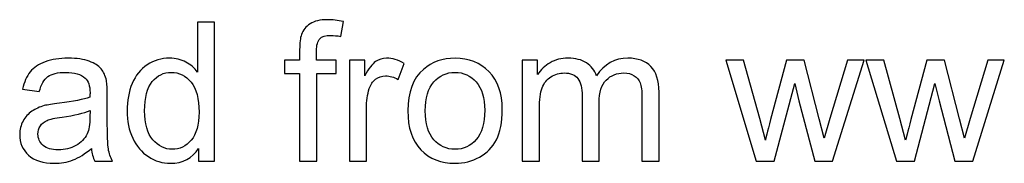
# Model space of a CAD drawing. Header units: centimetres. Extents: x -115 to 110, y -85 to 79.
# Tile 11 of 40: x -23.16 to 1.09, y -84.58 to -81.04. Entities that reach past the tile are written whole.
import ezdxf

# ---------------------------------------------------------------- set-up
doc = ezdxf.new("R2010")
doc.units = ezdxf.units.CM
doc.header["$MEASUREMENT"] = 0
doc.layers.add('Layer 1', color=7, linetype='Continuous')

msp = doc.modelspace()

# ---------------------------------------------------------------- linework, layer by layer
at = {"layer": 'Layer 1', "color": 250}
for points, knots in [([(-18.75493, -84.52733), (-18.75493, -84.52733), (-18.75493, -84.21233), (-18.75493, -84.21233), (-18.91204, -84.45715), (-19.14331, -84.57996), (-19.44874, -84.57996), (-19.64652, -84.57996), (-19.82834, -84.52574), (-19.99342, -84.41648), (-20.1593, -84.30802), (-20.28769, -84.1557), (-20.3794, -83.96112), (-20.47031, -83.76574), (-20.51577, -83.54164), (-20.51577, -83.28805), (-20.51577, -83.04083), (-20.4743, -82.81674), (-20.39216, -82.61497), (-20.30922, -82.41401), (-20.18561, -82.2593), (-20.02053, -82.15243), (-19.85625, -82.04477), (-19.67124, -81.99134), (-19.46788, -81.99134), (-19.31795, -81.99134), (-19.18477, -82.02324), (-19.06834, -82.08624), (-18.95191, -82.14924), (-18.85701, -82.23218), (-18.78364, -82.33346), (-18.78364, -82.33346), (-18.78364, -81.10136), (-18.78364, -81.10136), (-18.78364, -81.10136), (-18.36257, -81.10136), (-18.36257, -81.10136), (-18.36257, -81.10136), (-18.36257, -84.52733), (-18.36257, -84.52733), (-18.36257, -84.52733), (-18.75493, -84.52733), (-18.75493, -84.52733)], [0, 0, 0, 0, 0.07142857, 0.07142857, 0.07142857, 0.14285714, 0.14285714, 0.14285714, 0.21428571, 0.21428571, 0.21428571, 0.28571429, 0.28571429, 0.28571429, 0.35714286, 0.35714286, 0.35714286, 0.42857143, 0.42857143, 0.42857143, 0.5, 0.5, 0.5, 0.57142857, 0.57142857, 0.57142857, 0.64285714, 0.64285714, 0.64285714, 0.71428571, 0.71428571, 0.71428571, 0.78571429, 0.78571429, 0.78571429, 0.85714286, 0.85714286, 0.85714286, 0.92857143, 0.92857143, 0.92857143, 1, 1, 1, 1]), ([(-16.2668, -84.52733), (-16.2668, -84.52733), (-16.2668, -82.36935), (-16.2668, -82.36935), (-16.2668, -82.36935), (-16.64002, -82.36935), (-16.64002, -82.36935), (-16.64002, -82.36935), (-16.64002, -82.04398), (-16.64002, -82.04398), (-16.64002, -82.04398), (-16.2668, -82.04398), (-16.2668, -82.04398), (-16.2668, -82.04398), (-16.2668, -81.78081), (-16.2668, -81.78081), (-16.2668, -81.61414), (-16.25244, -81.49053), (-16.22293, -81.40998), (-16.18226, -81.30152), (-16.11208, -81.213), (-16.01001, -81.14522), (-15.90873, -81.07743), (-15.76598, -81.04394), (-15.58256, -81.04394), (-15.46373, -81.04394), (-15.33295, -81.05829), (-15.1894, -81.0862), (-15.1894, -81.0862), (-15.2524, -81.45464), (-15.2524, -81.45464), (-15.34012, -81.43949), (-15.42226, -81.43151), (-15.50042, -81.43151), (-15.62801, -81.43151), (-15.71813, -81.45863), (-15.77156, -81.51286), (-15.82419, -81.56708), (-15.85051, -81.66836), (-15.85051, -81.8167), (-15.85051, -81.8167), (-15.85051, -82.04398), (-15.85051, -82.04398), (-15.85051, -82.04398), (-15.36724, -82.04398), (-15.36724, -82.04398), (-15.36724, -82.04398), (-15.36724, -82.36935), (-15.36724, -82.36935), (-15.36724, -82.36935), (-15.84573, -82.36935), (-15.84573, -82.36935), (-15.84573, -82.36935), (-15.84573, -84.52733), (-15.84573, -84.52733), (-15.84573, -84.52733), (-16.2668, -84.52733), (-16.2668, -84.52733)], [0, 0, 0, 0, 0.05263158, 0.05263158, 0.05263158, 0.10526316, 0.10526316, 0.10526316, 0.15789474, 0.15789474, 0.15789474, 0.21052632, 0.21052632, 0.21052632, 0.26315789, 0.26315789, 0.26315789, 0.31578947, 0.31578947, 0.31578947, 0.36842105, 0.36842105, 0.36842105, 0.42105263, 0.42105263, 0.42105263, 0.47368421, 0.47368421, 0.47368421, 0.52631579, 0.52631579, 0.52631579, 0.57894737, 0.57894737, 0.57894737, 0.63157895, 0.63157895, 0.63157895, 0.68421053, 0.68421053, 0.68421053, 0.73684211, 0.73684211, 0.73684211, 0.78947368, 0.78947368, 0.78947368, 0.84210526, 0.84210526, 0.84210526, 0.89473684, 0.89473684, 0.89473684, 0.94736842, 0.94736842, 0.94736842, 1, 1, 1, 1]), ([(-21.39698, -84.21631), (-21.55329, -84.34949), (-21.70401, -84.4428), (-21.84836, -84.49782), (-21.9927, -84.55285), (-22.14741, -84.57996), (-22.31329, -84.57996), (-22.58603, -84.57996), (-22.79576, -84.51377), (-22.9425, -84.38059), (-23.08924, -84.24821), (-23.1626, -84.07835), (-23.1626, -83.8718), (-23.1626, -83.75058), (-23.13469, -83.63973), (-23.07967, -83.53925), (-23.02384, -83.43877), (-22.95127, -83.35902), (-22.86195, -83.29841), (-22.77184, -83.2378), (-22.67136, -83.19155), (-22.55891, -83.16045), (-22.47597, -83.13892), (-22.35077, -83.11818), (-22.1841, -83.09745), (-21.84437, -83.05757), (-21.59316, -83.00893), (-21.43287, -82.9531), (-21.43128, -82.89569), (-21.43048, -82.859), (-21.43048, -82.84385), (-21.43048, -82.67319), (-21.47035, -82.55277), (-21.5501, -82.48259), (-21.65776, -82.38769), (-21.81805, -82.34064), (-22.03018, -82.34064), (-22.22876, -82.34064), (-22.37549, -82.37573), (-22.46959, -82.44511), (-22.56449, -82.51449), (-22.63388, -82.6373), (-22.67933, -82.81434), (-22.67933, -82.81434), (-23.09083, -82.75692), (-23.09083, -82.75692), (-23.05335, -82.58068), (-22.99194, -82.43793), (-22.90582, -82.32948), (-22.81969, -82.22102), (-22.69528, -82.13808), (-22.5326, -82.07907), (-22.37071, -82.02085), (-22.1817, -81.99134), (-21.96798, -81.99134), (-21.75585, -81.99134), (-21.5828, -82.01607), (-21.44962, -82.06631), (-21.31724, -82.11655), (-21.21915, -82.17875), (-21.15694, -82.25451), (-21.09474, -82.33027), (-21.05088, -82.42597), (-21.02536, -82.5416), (-21.0118, -82.61338), (-21.00462, -82.74257), (-21.00462, -82.92838), (-21.00462, -82.92838), (-21.00462, -83.48662), (-21.00462, -83.48662), (-21.00462, -83.87659), (-20.99585, -84.12301), (-20.97831, -84.22748), (-20.96156, -84.33195), (-20.92647, -84.43163), (-20.87543, -84.52733), (-20.87543, -84.52733), (-21.31564, -84.52733), (-21.31564, -84.52733), (-21.35791, -84.43881), (-21.38502, -84.33514), (-21.39698, -84.21631)], [0, 0, 0, 0, 0.03703704, 0.03703704, 0.03703704, 0.07407407, 0.07407407, 0.07407407, 0.11111111, 0.11111111, 0.11111111, 0.14814815, 0.14814815, 0.14814815, 0.18518519, 0.18518519, 0.18518519, 0.22222222, 0.22222222, 0.22222222, 0.25925926, 0.25925926, 0.25925926, 0.2962963, 0.2962963, 0.2962963, 0.33333333, 0.33333333, 0.33333333, 0.37037037, 0.37037037, 0.37037037, 0.40740741, 0.40740741, 0.40740741, 0.44444444, 0.44444444, 0.44444444, 0.48148148, 0.48148148, 0.48148148, 0.51851852, 0.51851852, 0.51851852, 0.55555556, 0.55555556, 0.55555556, 0.59259259, 0.59259259, 0.59259259, 0.62962963, 0.62962963, 0.62962963, 0.66666667, 0.66666667, 0.66666667, 0.7037037, 0.7037037, 0.7037037, 0.74074074, 0.74074074, 0.74074074, 0.77777778, 0.77777778, 0.77777778, 0.81481481, 0.81481481, 0.81481481, 0.85185185, 0.85185185, 0.85185185, 0.88888889, 0.88888889, 0.88888889, 0.92592593, 0.92592593, 0.92592593, 0.96296296, 0.96296296, 0.96296296, 1, 1, 1, 1]), ([(-15.04266, -84.52733), (-15.04266, -84.52733), (-15.04266, -82.04398), (-15.04266, -82.04398), (-15.04266, -82.04398), (-14.66466, -82.04398), (-14.66466, -82.04398), (-14.66466, -82.04398), (-14.66466, -82.42438), (-14.66466, -82.42438), (-14.56816, -82.24813), (-14.47884, -82.1317), (-14.3967, -82.07588), (-14.31456, -82.01926), (-14.22445, -81.99134), (-14.12636, -81.99134), (-13.98441, -81.99134), (-13.84006, -82.036), (-13.69333, -82.12452), (-13.69333, -82.12452), (-13.84325, -82.5129), (-13.84325, -82.5129), (-13.94533, -82.45548), (-14.04741, -82.42677), (-14.14949, -82.42677), (-14.2412, -82.42677), (-14.32334, -82.45468), (-14.39591, -82.50971), (-14.46848, -82.56473), (-14.52031, -82.64129), (-14.55142, -82.73938), (-14.59847, -82.88851), (-14.62159, -83.05199), (-14.62159, -83.22983), (-14.62159, -83.22983), (-14.62159, -84.52733), (-14.62159, -84.52733), (-14.62159, -84.52733), (-15.04266, -84.52733), (-15.04266, -84.52733)], [0, 0, 0, 0, 0.07692308, 0.07692308, 0.07692308, 0.15384615, 0.15384615, 0.15384615, 0.23076923, 0.23076923, 0.23076923, 0.30769231, 0.30769231, 0.30769231, 0.38461538, 0.38461538, 0.38461538, 0.46153846, 0.46153846, 0.46153846, 0.53846154, 0.53846154, 0.53846154, 0.61538462, 0.61538462, 0.61538462, 0.69230769, 0.69230769, 0.69230769, 0.76923077, 0.76923077, 0.76923077, 0.84615385, 0.84615385, 0.84615385, 0.92307692, 0.92307692, 0.92307692, 1, 1, 1, 1]), ([(-13.60241, -83.28565), (-13.60241, -82.8271), (-13.47481, -82.48738), (-13.21882, -82.26647), (-13.00589, -82.08305), (-12.74512, -81.99134), (-12.43809, -81.99134), (-12.09756, -81.99134), (-11.81845, -82.10299), (-11.60153, -82.32629), (-11.38541, -82.54878), (-11.27696, -82.85741), (-11.27696, -83.25056), (-11.27696, -83.56956), (-11.32481, -83.81997), (-11.4205, -84.00259), (-11.5162, -84.18521), (-11.65576, -84.32716), (-11.83918, -84.42844), (-12.0218, -84.52972), (-12.22197, -84.57996), (-12.43809, -84.57996), (-12.78579, -84.57996), (-13.0665, -84.46911), (-13.28102, -84.24662), (-13.49555, -84.02412), (-13.60241, -83.70353), (-13.60241, -83.28565)], [0, 0, 0, 0, 0.11111111, 0.11111111, 0.11111111, 0.22222222, 0.22222222, 0.22222222, 0.33333333, 0.33333333, 0.33333333, 0.44444444, 0.44444444, 0.44444444, 0.55555556, 0.55555556, 0.55555556, 0.66666667, 0.66666667, 0.66666667, 0.77777778, 0.77777778, 0.77777778, 0.88888889, 0.88888889, 0.88888889, 1, 1, 1, 1]), ([(-10.78332, -84.52733), (-10.78332, -84.52733), (-10.78332, -82.04398), (-10.78332, -82.04398), (-10.78332, -82.04398), (-10.40531, -82.04398), (-10.40531, -82.04398), (-10.40531, -82.04398), (-10.40531, -82.39487), (-10.40531, -82.39487), (-10.32796, -82.27365), (-10.22428, -82.17556), (-10.09509, -82.10219), (-9.9659, -82.02803), (-9.81916, -81.99134), (-9.65409, -81.99134), (-9.47067, -81.99134), (-9.31994, -82.02962), (-9.20271, -82.10538), (-9.08548, -82.18194), (-9.00255, -82.28801), (-8.9547, -82.42517), (-8.75692, -82.13569), (-8.50093, -81.99134), (-8.18513, -81.99134), (-7.93791, -81.99134), (-7.74731, -82.05913), (-7.61493, -82.1955), (-7.48175, -82.33187), (-7.41476, -82.5416), (-7.41476, -82.82471), (-7.41476, -82.82471), (-7.41476, -84.52733), (-7.41476, -84.52733), (-7.41476, -84.52733), (-7.83583, -84.52733), (-7.83583, -84.52733), (-7.83583, -84.52733), (-7.83583, -82.96427), (-7.83583, -82.96427), (-7.83583, -82.7968), (-7.85019, -82.67558), (-7.8773, -82.60142), (-7.90442, -82.52725), (-7.95386, -82.46824), (-8.02643, -82.42278), (-8.0982, -82.37732), (-8.18274, -82.35499), (-8.27923, -82.35499), (-8.45468, -82.35499), (-8.59982, -82.41321), (-8.71545, -82.52885), (-8.83109, -82.64528), (-8.88851, -82.83109), (-8.88851, -83.08628), (-8.88851, -83.08628), (-8.88851, -84.52733), (-8.88851, -84.52733), (-8.88851, -84.52733), (-9.30957, -84.52733), (-9.30957, -84.52733), (-9.30957, -84.52733), (-9.30957, -82.91562), (-9.30957, -82.91562), (-9.30957, -82.72901), (-9.34387, -82.58866), (-9.41245, -82.49535), (-9.48103, -82.40205), (-9.59348, -82.35499), (-9.74899, -82.35499), (-9.86701, -82.35499), (-9.97627, -82.3861), (-10.07675, -82.4483), (-10.17723, -82.5105), (-10.2498, -82.60142), (-10.29526, -82.72184), (-10.33992, -82.84146), (-10.36225, -83.01451), (-10.36225, -83.2402), (-10.36225, -83.2402), (-10.36225, -84.52733), (-10.36225, -84.52733), (-10.36225, -84.52733), (-10.78332, -84.52733), (-10.78332, -84.52733)], [0, 0, 0, 0, 0.03571429, 0.03571429, 0.03571429, 0.07142857, 0.07142857, 0.07142857, 0.10714286, 0.10714286, 0.10714286, 0.14285714, 0.14285714, 0.14285714, 0.17857143, 0.17857143, 0.17857143, 0.21428571, 0.21428571, 0.21428571, 0.25, 0.25, 0.25, 0.28571429, 0.28571429, 0.28571429, 0.32142857, 0.32142857, 0.32142857, 0.35714286, 0.35714286, 0.35714286, 0.39285714, 0.39285714, 0.39285714, 0.42857143, 0.42857143, 0.42857143, 0.46428571, 0.46428571, 0.46428571, 0.5, 0.5, 0.5, 0.53571429, 0.53571429, 0.53571429, 0.57142857, 0.57142857, 0.57142857, 0.60714286, 0.60714286, 0.60714286, 0.64285714, 0.64285714, 0.64285714, 0.67857143, 0.67857143, 0.67857143, 0.71428571, 0.71428571, 0.71428571, 0.75, 0.75, 0.75, 0.78571429, 0.78571429, 0.78571429, 0.82142857, 0.82142857, 0.82142857, 0.85714286, 0.85714286, 0.85714286, 0.89285714, 0.89285714, 0.89285714, 0.92857143, 0.92857143, 0.92857143, 0.96428571, 0.96428571, 0.96428571, 1, 1, 1, 1]), ([(-5.02152, -84.52733), (-5.02152, -84.52733), (-5.77195, -82.04398), (-5.77195, -82.04398), (-5.77195, -82.04398), (-5.33174, -82.04398), (-5.33174, -82.04398), (-5.33174, -82.04398), (-4.93539, -83.47705), (-4.93539, -83.47705), (-4.93539, -83.47705), (-4.79503, -84.01056), (-4.79503, -84.01056), (-4.78945, -83.98425), (-4.74639, -83.81359), (-4.66664, -83.49858), (-4.66664, -83.49858), (-4.27348, -82.04398), (-4.27348, -82.04398), (-4.27348, -82.04398), (-3.84205, -82.04398), (-3.84205, -82.04398), (-3.84205, -82.04398), (-3.46803, -83.48582), (-3.46803, -83.48582), (-3.46803, -83.48582), (-3.34601, -83.95873), (-3.34601, -83.95873), (-3.34601, -83.95873), (-3.20326, -83.47944), (-3.20326, -83.47944), (-3.20326, -83.47944), (-2.77422, -82.04398), (-2.77422, -82.04398), (-2.77422, -82.04398), (-2.36511, -82.04398), (-2.36511, -82.04398), (-2.36511, -82.04398), (-3.14425, -84.52733), (-3.14425, -84.52733), (-3.14425, -84.52733), (-3.57968, -84.52733), (-3.57968, -84.52733), (-3.57968, -84.52733), (-3.97363, -83.04162), (-3.97363, -83.04162), (-3.97363, -83.04162), (-4.07332, -82.61657), (-4.07332, -82.61657), (-4.07332, -82.61657), (-4.57573, -84.52733), (-4.57573, -84.52733), (-4.57573, -84.52733), (-5.02152, -84.52733), (-5.02152, -84.52733)], [0, 0, 0, 0, 0.05555556, 0.05555556, 0.05555556, 0.11111111, 0.11111111, 0.11111111, 0.16666667, 0.16666667, 0.16666667, 0.22222222, 0.22222222, 0.22222222, 0.27777778, 0.27777778, 0.27777778, 0.33333333, 0.33333333, 0.33333333, 0.38888889, 0.38888889, 0.38888889, 0.44444444, 0.44444444, 0.44444444, 0.5, 0.5, 0.5, 0.55555556, 0.55555556, 0.55555556, 0.61111111, 0.61111111, 0.61111111, 0.66666667, 0.66666667, 0.66666667, 0.72222222, 0.72222222, 0.72222222, 0.77777778, 0.77777778, 0.77777778, 0.83333333, 0.83333333, 0.83333333, 0.88888889, 0.88888889, 0.88888889, 0.94444444, 0.94444444, 0.94444444, 1, 1, 1, 1]), ([(-1.56604, -84.52733), (-1.56604, -84.52733), (-2.31647, -82.04398), (-2.31647, -82.04398), (-2.31647, -82.04398), (-1.87626, -82.04398), (-1.87626, -82.04398), (-1.87626, -82.04398), (-1.47991, -83.47705), (-1.47991, -83.47705), (-1.47991, -83.47705), (-1.33955, -84.01056), (-1.33955, -84.01056), (-1.33397, -83.98425), (-1.29091, -83.81359), (-1.21116, -83.49858), (-1.21116, -83.49858), (-0.818, -82.04398), (-0.818, -82.04398), (-0.818, -82.04398), (-0.38657, -82.04398), (-0.38657, -82.04398), (-0.38657, -82.04398), (-0.01255, -83.48582), (-0.01255, -83.48582), (-0.01255, -83.48582), (0.10947, -83.95873), (0.10947, -83.95873), (0.10947, -83.95873), (0.25222, -83.47944), (0.25222, -83.47944), (0.25222, -83.47944), (0.68126, -82.04398), (0.68126, -82.04398), (0.68126, -82.04398), (1.09037, -82.04398), (1.09037, -82.04398), (1.09037, -82.04398), (0.31123, -84.52733), (0.31123, -84.52733), (0.31123, -84.52733), (-0.1242, -84.52733), (-0.1242, -84.52733), (-0.1242, -84.52733), (-0.51815, -83.04162), (-0.51815, -83.04162), (-0.51815, -83.04162), (-0.61784, -82.61657), (-0.61784, -82.61657), (-0.61784, -82.61657), (-1.12025, -84.52733), (-1.12025, -84.52733), (-1.12025, -84.52733), (-1.56604, -84.52733), (-1.56604, -84.52733)], [0, 0, 0, 0, 0.05555556, 0.05555556, 0.05555556, 0.11111111, 0.11111111, 0.11111111, 0.16666667, 0.16666667, 0.16666667, 0.22222222, 0.22222222, 0.22222222, 0.27777778, 0.27777778, 0.27777778, 0.33333333, 0.33333333, 0.33333333, 0.38888889, 0.38888889, 0.38888889, 0.44444444, 0.44444444, 0.44444444, 0.5, 0.5, 0.5, 0.55555556, 0.55555556, 0.55555556, 0.61111111, 0.61111111, 0.61111111, 0.66666667, 0.66666667, 0.66666667, 0.72222222, 0.72222222, 0.72222222, 0.77777778, 0.77777778, 0.77777778, 0.83333333, 0.83333333, 0.83333333, 0.88888889, 0.88888889, 0.88888889, 0.94444444, 0.94444444, 0.94444444, 1, 1, 1, 1]), ([(-20.08513, -83.28884), (-20.08513, -83.60624), (-20.01814, -83.84309), (-19.88337, -84.0002), (-19.74939, -84.1573), (-19.59069, -84.23545), (-19.40807, -84.23545), (-19.22385, -84.23545), (-19.06755, -84.16049), (-18.93835, -84.01056), (-18.80996, -83.86064), (-18.74536, -83.63176), (-18.74536, -83.32393), (-18.74536, -82.9858), (-18.81076, -82.73699), (-18.94234, -82.57829), (-19.07313, -82.41959), (-19.23502, -82.34064), (-19.42721, -82.34064), (-19.61462, -82.34064), (-19.77092, -82.4164), (-19.89692, -82.56872), (-20.02213, -82.72104), (-20.08513, -82.96108), (-20.08513, -83.28884)], [0, 0, 0, 0, 0.125, 0.125, 0.125, 0.25, 0.25, 0.25, 0.375, 0.375, 0.375, 0.5, 0.5, 0.5, 0.625, 0.625, 0.625, 0.75, 0.75, 0.75, 0.875, 0.875, 0.875, 1, 1, 1, 1]), ([(-13.17177, -83.28645), (-13.17177, -83.60385), (-13.10239, -83.8415), (-12.96363, -83.9986), (-12.82407, -84.1565), (-12.64942, -84.23545), (-12.43809, -84.23545), (-12.22915, -84.23545), (-12.0553, -84.1565), (-11.91574, -83.9978), (-11.77698, -83.8391), (-11.7076, -83.59747), (-11.7076, -83.27289), (-11.7076, -82.96666), (-11.77777, -82.73459), (-11.91733, -82.57749), (-12.05689, -82.41959), (-12.23074, -82.34064), (-12.43809, -82.34064), (-12.64942, -82.34064), (-12.82407, -82.41879), (-12.96363, -82.5759), (-13.10239, -82.733), (-13.17177, -82.96985), (-13.17177, -83.28645)], [0, 0, 0, 0, 0.125, 0.125, 0.125, 0.25, 0.25, 0.25, 0.375, 0.375, 0.375, 0.5, 0.5, 0.5, 0.625, 0.625, 0.625, 0.75, 0.75, 0.75, 0.875, 0.875, 0.875, 1, 1, 1, 1]), ([(-21.43048, -83.28326), (-21.58359, -83.34546), (-21.81327, -83.3981), (-22.1195, -83.44116), (-22.29335, -83.46588), (-22.41616, -83.4938), (-22.48794, -83.5249), (-22.55971, -83.556), (-22.61474, -83.60146), (-22.65381, -83.66047), (-22.69289, -83.72028), (-22.71283, -83.78647), (-22.71283, -83.85984), (-22.71283, -83.97069), (-22.67056, -84.06399), (-22.58523, -84.13816), (-22.4999, -84.21233), (-22.37549, -84.24981), (-22.21201, -84.24981), (-22.05012, -84.24981), (-21.90578, -84.21472), (-21.77898, -84.14374), (-21.65297, -84.07356), (-21.55967, -83.97707), (-21.50066, -83.85505), (-21.4552, -83.76015), (-21.43287, -83.6206), (-21.43287, -83.43638), (-21.43287, -83.43638), (-21.43048, -83.28326), (-21.43048, -83.28326)], [0, 0, 0, 0, 0.1, 0.1, 0.1, 0.2, 0.2, 0.2, 0.3, 0.3, 0.3, 0.4, 0.4, 0.4, 0.5, 0.5, 0.5, 0.6, 0.6, 0.6, 0.7, 0.7, 0.7, 0.8, 0.8, 0.8, 0.9, 0.9, 0.9, 1, 1, 1, 1])]:
    msp.add_open_spline(points, degree=3, knots=knots, dxfattribs=at)

doc.saveas('drawing.dxf')
